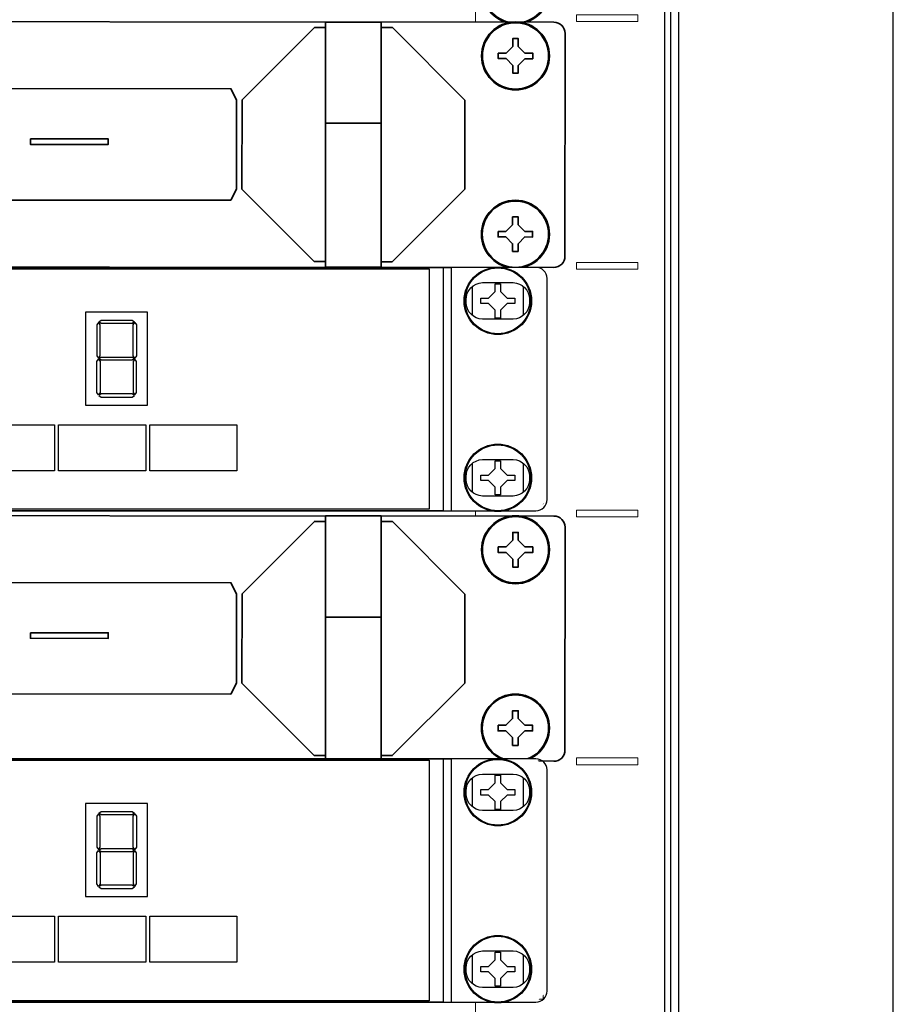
# Model space of a CAD drawing. Header units: millimetres. Extents: x 284 to 42354, y 172 to 67105.
# Tile 25 of 43: x 10559 to 12364, y 18220 to 20254. Entities that reach past the tile are written whole.
import ezdxf
from ezdxf.enums import TextEntityAlignment as Align

# ---------------------------------------------------------------- set-up
doc = ezdxf.new("R2010")
doc.units = ezdxf.units.MM
for name, color, linetype, lineweight in [('2DE_BKT_pp', 7, 'Continuous', 35), ('2DE_OBJ_BKT-pp', 93, 'Continuous', 25), ('2DE_TXT', 53, 'Continuous', 15), ('CP_DETAL', 33, 'Continuous', 9)]:
    doc.layers.add(name, color=color, linetype=linetype, lineweight=lineweight)
doc.layers.add('CP_WIPEOUT', color=7, linetype='Continuous')
doc.styles.add('CP_ATTR', font='ARIAL.TTF')

# ---------------------------------------------------------------- blocks, each defined once
blk = doc.blocks.new('2d_bkt_switchward_1_08_52m2dvd')
for points in [[(560, 1940.5), (560, 49.5), (600, 49.5), (600, 1940.5), (560, 1940.5)], [(561.5, 49.55), (561.5, 1931.51), (561.5, 1931.51)], [(559, 60), (559, 1930), (559, 1930)]]:
    blk.add_lwpolyline(points)
at = {"layer": 'CP_DETAL'}
for points in [[(525, 60), (525, 1930), (525, 1930)], [(543.1, 1484.05), (554.1, 1484.05), (554.1, 1482.85), (543.1, 1482.85), (543.1, 1484.05)], [(527.9, 1472.5), (537.1, 1472.5), (537.1, 1481.7), (527.9, 1481.7), (527.9, 1472.5)], [(527.9, 1456.62), (537.1, 1456.62), (537.1, 1465.82), (527.9, 1465.82), (527.9, 1456.62)], [(527.9, 1440.75), (537.1, 1440.75), (537.1, 1449.95), (527.9, 1449.95), (527.9, 1440.75)], [(543.1, 1439.6), (554.1, 1439.6), (554.1, 1438.4), (543.1, 1438.4), (543.1, 1439.6)], [(527.9, 1428.05), (537.1, 1428.05), (537.1, 1437.25), (527.9, 1437.25), (527.9, 1428.05)], [(527.9, 1412.17), (537.1, 1412.17), (537.1, 1421.37), (527.9, 1421.37), (527.9, 1412.17)], [(527.9, 1396.3), (537.1, 1396.3), (537.1, 1405.5), (527.9, 1405.5), (527.9, 1396.3)], [(543.1, 1395.15), (554.1, 1395.15), (554.1, 1393.95), (543.1, 1393.95), (543.1, 1395.15)], [(527.9, 1383.6), (537.1, 1383.6), (537.1, 1392.8), (527.9, 1392.8), (527.9, 1383.6)], [(527.9, 1367.72), (537.1, 1367.72), (537.1, 1376.92), (527.9, 1376.92), (527.9, 1367.72)], [(527.9, 1351.85), (537.1, 1351.85), (537.1, 1361.05), (527.9, 1361.05), (527.9, 1351.85)], [(543.1, 1350.7), (554.1, 1350.7), (554.1, 1349.5), (543.1, 1349.5), (543.1, 1350.7)], [(527.9, 1339.15), (537.1, 1339.15), (537.1, 1348.35), (527.9, 1348.35), (527.9, 1339.15)], [(527.9, 1323.27), (537.1, 1323.27), (537.1, 1332.47), (527.9, 1332.47), (527.9, 1323.27)], [(527.9, 1307.4), (537.1, 1307.4), (537.1, 1316.6), (527.9, 1316.6), (527.9, 1307.4)]]:
    blk.add_lwpolyline(points, dxfattribs=at)
at = {"style": 'CP_ATTR', "flags": 9}
for tag in ['ARTICLE', 'PRODUCT-TYPE', 'PRODUCER', 'CHARACTER', 'OTHER']:
    blk.add_attdef(tag, text='', height=0.00005, dxfattribs=at).set_placement((67.41, 67.69), align=Align.MIDDLE_LEFT)
at = {"layer": '2DE_TXT', "style": 'CP_ATTR', "width": 0.8}
for tag, p in [('NAME', (-3.39, 2020.54)), ('ORDER-NO', (-3.39, 2002.94))]:
    blk.add_attdef(tag, text='', height=10, dxfattribs=at).set_placement(p, align=Align.MIDDLE_LEFT)
blk = doc.blocks.new('2D_BKT_switchgear_102')
at = {"lineweight": 0, "style": 'CP_ATTR'}
for tag in ['ORDER-NO', 'NAME']:
    blk.add_attdef(tag, text='', height=0.00005, dxfattribs=at).set_placement((-0.09, -0.02), align=Align.MIDDLE_LEFT)
at = {"linetype": 'ByBlock', "style": 'CP_ATTR', "flags": 9}
for tag in ['ARTICLE', 'PRODUCT-TYPE', 'PRODUCER', 'CHARACTER', 'OTHER']:
    blk.add_attdef(tag, text='', height=0.00005, dxfattribs=at).set_placement((-0.09, -0.02), align=Align.MIDDLE_LEFT)
blk.add_wipeout([(0, 5.95), (-1.54, 5.75), (-2.98, 5.15), (-4.21, 4.21), (-5.15, 2.97), (-5.75, 1.54), (-5.95, 0), (-5.75, -1.54), (-5.15, -2.98), (-4.21, -4.21), (-2.98, -5.15), (-1.54, -5.75), (0, -5.95), (1.54, -5.75), (2.97, -5.15), (4.21, -4.21), (5.15, -2.98), (5.75, -1.54), (5.95, 0), (5.75, 1.54), (5.15, 2.97), (4.21, 4.21), (2.97, 5.15), (1.54, 5.75)]).dxf.layer = 'CP_WIPEOUT'
blk.add_lwpolyline([(-3.1, 0.5), (-1.7, 0.5), (-0.5, 1.7), (-0.5, 3.1), (0.5, 3.1), (0.5, 1.7), (1.7, 0.5), (3.1, 0.5), (3.1, -0.5), (1.7, -0.5), (0.5, -1.7), (0.5, -3.1), (-0.5, -3.1), (-0.5, -1.7), (-1.7, -0.5), (-3.1, -0.5), (-3.1, 0.5)])
for radius in [6.1, 5.95]:
    blk.add_circle((0, 0), radius)
for tag in ['NAME', 'NUMBER', 'GROUP', 'ARTICLE', 'PRODUCT-TYPE', 'ORDER-NO', 'PRODUCER', 'VOLTAGE', 'POWER', 'CHARACTER', 'OTHER', 'DIMS', 'MATERIAL', 'IP', 'WEIGHT']:
    blk.add_attdef(tag, text='', height=0.00005, dxfattribs=at).set_placement((-0.09, -0.02), align=Align.MIDDLE_LEFT)
blk = doc.blocks.new('2hpn_bkt_138_5sy0dho')
blk.add_wipeout([(-8.9, 3.51), (-6.9, 6.05), (471.7, 6.05), (473.7, 4.05), (473.7, -35.95), (471.7, -37.95), (-6.9, -37.95), (-8.9, -36.05)]).dxf.layer = 'CP_WIPEOUT'
for p, q in [((460.2, -2.63), (460.2, 2.62)), ((469.4, 2.63), (469.4, -2.63)), ((460.2, -34.63), (460.2, -29.38)), ((469.4, -29.37), (469.4, -34.63))]:
    blk.add_line(p, q)
for points in [[(-6.9, -37.95), (-6.9, -37.95), (-6.9, -37.95), (-6.9, -37.95), (471.7, -37.95), (471.7, -37.95), (471.7, -37.95, 0.41425), (473.7, -35.95), (473.7, -35.95), (473.7, 4.05, 0.414021), (471.7, 6.05), (471.7, 6.05), (-6.9, 6.05, 0.457803), (-8.9, 4.05), (-8.9, 4.05), (-8.9, -36.05, 0.414214), (-6.9, -37.95), (-6.9, -37.95)], [(462.05, 3.3), (462.05, 3.3), (467.55, 3.3, -0.401538), (470.55, 0.3), (470.55, 0.3), (470.55, -0.3, -0.401538), (467.55, -3.3), (467.55, -3.3), (462.05, -3.3, -0.401538), (459.05, -0.3), (459.05, -0.3), (459.05, 0.2, -0.409645), (462.05, 3.3), (462.05, 3.3)], [(462.05, -28.7), (462.05, -28.7), (467.55, -28.7, -0.401538), (470.55, -31.7), (470.55, -31.7), (470.55, -32.3, -0.401538), (467.55, -35.3), (467.55, -35.3), (462.05, -35.3, -0.401538), (459.05, -32.3), (459.05, -32.3), (459.05, -31.8, -0.409645), (462.05, -28.7), (462.05, -28.7)]]:
    blk.add_lwpolyline(points, format="xyb")
for points in [[(430.7, 6.05), (430.7, -37.95), (440.7, -37.95)], [(430.7, 6.05), (440.7, 6.05), (440.7, -37.95)], [(430.7, 5.05), (428.7, 5.05), (415.7, -7.95), (415.7, -23.95), (428.7, -36.95), (430.7, -36.95)], [(440.7, 5.05), (442.7, 5.05), (455.7, -7.95), (455.7, -23.95), (442.7, -36.95), (440.7, -36.95)], [(354.7, -23.95), (354.7, -7.95), (355.7, -5.95), (413.7, -5.95), (414.7, -7.95), (414.7, -23.95)], [(354.7, -7.95), (354.7, -23.95), (355.7, -25.95), (413.7, -25.95), (414.7, -23.95), (414.7, -7.95)], [(430.7, -12.12), (440.7, -12.12)]]:
    blk.add_lwpolyline(points)
blk.add_lwpolyline([(377.7, -14.95), (391.7, -14.95), (391.7, -15.95), (377.7, -15.95)], close=True)
at = {"linetype": 'ByBlock', "style": 'CP_ATTR', "flags": 9}
for tag in ['ARTICLE', 'PRODUCER']:
    blk.add_attdef(tag, text='', height=0.00005, dxfattribs=at).set_placement((0, 0), align=Align.MIDDLE_LEFT)
for points in [[(464.8, 5.95), (463.26, 5.75), (461.82, 5.15), (460.59, 4.21), (459.65, 2.97), (459.05, 1.54), (458.85, 0), (459.05, -1.54), (459.65, -2.98), (460.59, -4.21), (461.82, -5.15), (463.26, -5.75), (464.8, -5.95), (466.34, -5.75), (467.77, -5.15), (469.01, -4.21), (469.95, -2.98), (470.55, -1.54), (470.75, 0), (470.55, 1.54), (469.95, 2.97), (469.01, 4.21), (467.77, 5.15), (466.34, 5.75)], [(464.8, -26.05), (463.26, -26.25), (461.83, -26.85), (460.59, -27.79), (459.65, -29.02), (459.05, -30.46), (458.85, -32), (459.05, -33.54), (459.65, -34.97), (460.59, -36.21), (461.83, -37.15), (463.26, -37.75), (464.8, -37.95), (466.34, -37.75), (467.78, -37.15), (469.01, -36.21), (469.95, -34.97), (470.55, -33.54), (470.75, -32), (470.55, -30.46), (469.95, -29.02), (469.01, -27.79), (467.78, -26.85), (466.34, -26.25)]]:
    blk.add_wipeout(points).dxf.layer = 'CP_WIPEOUT'
for points in [[(461.7, 0.5), (463.1, 0.5), (464.3, 1.7), (464.3, 3.1), (465.3, 3.1), (465.3, 1.7), (466.5, 0.5), (467.9, 0.5), (467.9, -0.5), (466.5, -0.5), (465.3, -1.7), (465.3, -3.1), (464.3, -3.1), (464.3, -1.7), (463.1, -0.5), (461.7, -0.5), (461.7, 0.5)], [(461.7, -31.5), (463.1, -31.5), (464.3, -30.3), (464.3, -28.9), (465.3, -28.9), (465.3, -30.3), (466.5, -31.5), (467.9, -31.5), (467.9, -32.5), (466.5, -32.5), (465.3, -33.7), (465.3, -35.1), (464.3, -35.1), (464.3, -33.7), (463.1, -32.5), (461.7, -32.5), (461.7, -31.5)]]:
    blk.add_lwpolyline(points)
for centre, radius in [((464.8, 0), 6.1), ((464.8, 0), 5.95), ((464.8, -32), 6.1), ((464.8, -32), 5.95)]:
    blk.add_circle(centre, radius)
blk = doc.blocks.new('2d_n_bkt_1_202_ztdvsnz')
at = {"layer": '2DE_TXT', "style": 'CP_ATTR', "width": 0.8}
for tag, p in [('NAME', (553.7, -8.55)), ('ORDER-NO', (553.7, -26.15))]:
    blk.add_attdef(tag, text='', height=12, dxfattribs=at).set_placement(p, align=Align.MIDDLE_LEFT)
blk.add_wipeout([(-6.9, 6.05), (471.7, 6.05), (473.7, 4.05), (473.7, -35.95), (471.7, -37.95), (-6.9, -37.95), (-8.9, -36.05), (-8.9, 4.05)]).dxf.layer = 'CP_WIPEOUT'
for p, q in [((454.9, 6.05), (456.38, 6.05)), ((456.38, 6.05), (456.38, -37.95))]:
    blk.add_line(p, q)
for points in [[(9.9, 6.05), (454.9, 6.05), (454.9, -37.95), (9.9, -37.95)], [(390.2, -18.84), (401.43, -18.84), (401.43, -2.04), (390.2, -2.04)], [(393.02, -3.48), (398.62, -3.48), (399.05, -3.78), (399.05, -3.78), (398.62, -4.08), (393.02, -4.08), (392.58, -3.78), (392.58, -3.78)], [(392.21, -4.32), (392.21, -9.92), (392.51, -10.36), (392.51, -10.36), (392.81, -9.92), (392.81, -4.32), (392.51, -3.89), (392.51, -3.89)], [(399.43, -4.32), (399.43, -9.92), (399.13, -10.36), (399.13, -10.36), (398.83, -9.92), (398.83, -4.32), (399.13, -3.89), (399.13, -3.89)], [(392.21, -16.59), (392.21, -10.98), (392.51, -10.55), (392.51, -10.55), (392.81, -10.98), (392.81, -16.59), (392.51, -17.02), (392.51, -17.02)], [(393.02, -10.15), (398.62, -10.15), (399.05, -10.45), (399.05, -10.45), (398.62, -10.75), (393.02, -10.75), (392.58, -10.45), (392.58, -10.45)], [(399.43, -16.59), (399.43, -10.98), (399.13, -10.55), (399.13, -10.55), (398.83, -10.98), (398.83, -16.59), (399.13, -17.02), (399.13, -17.02)], [(393.02, -17.42), (398.62, -17.42), (399.05, -17.13), (399.05, -17.13), (398.62, -16.83), (393.02, -16.83), (392.58, -17.13), (392.58, -17.13)], [(368.82, -22.39), (384.58, -22.39), (384.58, -30.71), (368.82, -30.71)], [(385.32, -22.39), (401.08, -22.39), (401.08, -30.71), (385.32, -30.71)], [(401.82, -22.39), (417.58, -22.39), (417.58, -30.71), (401.82, -30.71)]]:
    blk.add_lwpolyline(points, close=True)
blk.add_lwpolyline([(12.4, 5.8), (452.4, 5.8), (452.4, -37.7), (12.4, -37.7), (12.4, 5.8)])
at = {"style": 'CP_ATTR', "flags": 1}
for tag in ['ARTICLE', 'PRODUCT-TYPE', 'PRODUCER', 'CHARACTER', 'OTHER']:
    blk.add_attdef(tag, text='', height=0.00005, dxfattribs=at).set_placement((0, 0), align=Align.MIDDLE_LEFT)
for points in [[(464.8, 5.95), (463.26, 5.75), (461.82, 5.15), (460.59, 4.21), (459.65, 2.97), (459.05, 1.54), (458.85, 0), (459.05, -1.54), (459.65, -2.98), (460.59, -4.21), (461.82, -5.15), (463.26, -5.75), (464.8, -5.95), (466.34, -5.75), (467.77, -5.15), (469.01, -4.21), (469.95, -2.98), (470.55, -1.54), (470.75, 0), (470.55, 1.54), (469.95, 2.97), (469.01, 4.21), (467.77, 5.15), (466.34, 5.75)], [(464.8, -26.05), (463.26, -26.25), (461.83, -26.85), (460.59, -27.79), (459.65, -29.02), (459.05, -30.46), (458.85, -32), (459.05, -33.54), (459.65, -34.97), (460.59, -36.21), (461.83, -37.15), (463.26, -37.75), (464.8, -37.95), (466.34, -37.75), (467.78, -37.15), (469.01, -36.21), (469.95, -34.97), (470.55, -33.54), (470.75, -32), (470.55, -30.46), (469.95, -29.02), (469.01, -27.79), (467.78, -26.85), (466.34, -26.25)]]:
    blk.add_wipeout(points).dxf.layer = 'CP_WIPEOUT'
for p, q in [((460.2, -2.63), (460.2, 2.62)), ((469.4, 2.63), (469.4, -2.63)), ((460.2, -34.63), (460.2, -29.38)), ((469.4, -29.37), (469.4, -34.63))]:
    blk.add_line(p, q)
for points in [[(-6.9, -37.95), (-6.9, -37.95), (-6.9, -37.95), (-6.9, -37.95), (471.7, -37.95), (471.7, -37.95), (471.7, -37.95, 0.41425), (473.7, -35.95), (473.7, -35.95), (473.7, 4.05, 0.414021), (471.7, 6.05), (471.7, 6.05), (-6.9, 6.05, 0.457803), (-8.9, 4.05), (-8.9, 4.05), (-8.9, -36.05, 0.414214), (-6.9, -37.95), (-6.9, -37.95)], [(462.05, 3.3), (462.05, 3.3), (467.55, 3.3, -0.401538), (470.55, 0.3), (470.55, 0.3), (470.55, -0.3, -0.401538), (467.55, -3.3), (467.55, -3.3), (462.05, -3.3, -0.401538), (459.05, -0.3), (459.05, -0.3), (459.05, 0.2, -0.409645), (462.05, 3.3), (462.05, 3.3)], [(462.05, -28.7), (462.05, -28.7), (467.55, -28.7, -0.401538), (470.55, -31.7), (470.55, -31.7), (470.55, -32.3, -0.401538), (467.55, -35.3), (467.55, -35.3), (462.05, -35.3, -0.401538), (459.05, -32.3), (459.05, -32.3), (459.05, -31.8, -0.409645), (462.05, -28.7), (462.05, -28.7)]]:
    blk.add_lwpolyline(points, format="xyb")
for points in [[(461.7, 0.5), (463.1, 0.5), (464.3, 1.7), (464.3, 3.1), (465.3, 3.1), (465.3, 1.7), (466.5, 0.5), (467.9, 0.5), (467.9, -0.5), (466.5, -0.5), (465.3, -1.7), (465.3, -3.1), (464.3, -3.1), (464.3, -1.7), (463.1, -0.5), (461.7, -0.5), (461.7, 0.5)], [(461.7, -31.5), (463.1, -31.5), (464.3, -30.3), (464.3, -28.9), (465.3, -28.9), (465.3, -30.3), (466.5, -31.5), (467.9, -31.5), (467.9, -32.5), (466.5, -32.5), (465.3, -33.7), (465.3, -35.1), (464.3, -35.1), (464.3, -33.7), (463.1, -32.5), (461.7, -32.5), (461.7, -31.5)]]:
    blk.add_lwpolyline(points)
for centre, radius in [((464.8, 0), 6.1), ((464.8, 0), 5.95), ((464.8, -32), 6.1), ((464.8, -32), 5.95)]:
    blk.add_circle(centre, radius)

msp = doc.modelspace()

# ---------------------------------------------------------------- block references
at = {"layer": '2DE_OBJ_BKT-pp', "xscale": 11.50760455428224, "yscale": 11.50760455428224, "zscale": 11.50760455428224}
msp.add_blockref('2d_bkt_switchward_1_08_52m2dvd', (5459.3, 3185.8, 41413.7), dxfattribs=at)

# ---------------------------------------------------------------- next in the draw order: block references
at = {"layer": '2DE_BKT_pp', "xscale": 11.50760455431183, "yscale": 11.50760455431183, "zscale": 11.50760455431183, "rotation": 359.9585277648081}
for name, p in [('2D_BKT_switchgear_102', (11583.9, 20315.7, 41413.7)), ('2hpn_bkt_138_5sy0dho', (6234.5, 19163, 41413.7))]:
    msp.add_blockref(name, p, dxfattribs=at)

# ---------------------------------------------------------------- next in the draw order: block references
msp.add_blockref('2hpn_bkt_138_5sy0dho', (6234.5, 20182.9, 41413.7), dxfattribs=at)
at = {"layer": '2DE_OBJ_BKT-pp', "xscale": 11.41779744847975, "yscale": 11.41779744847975, "zscale": 11.41779744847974, "rotation": 359.9997665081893}
msp.add_blockref('2d_n_bkt_1_202_ztdvsnz', (6239.7, 18658.4, 41413.7), dxfattribs=at)

# ---------------------------------------------------------------- next in the draw order: block references
msp.add_blockref('2d_n_bkt_1_202_ztdvsnz', (6239.7, 19673.1, 41413.7), dxfattribs=at)

doc.saveas('drawing.dxf')
